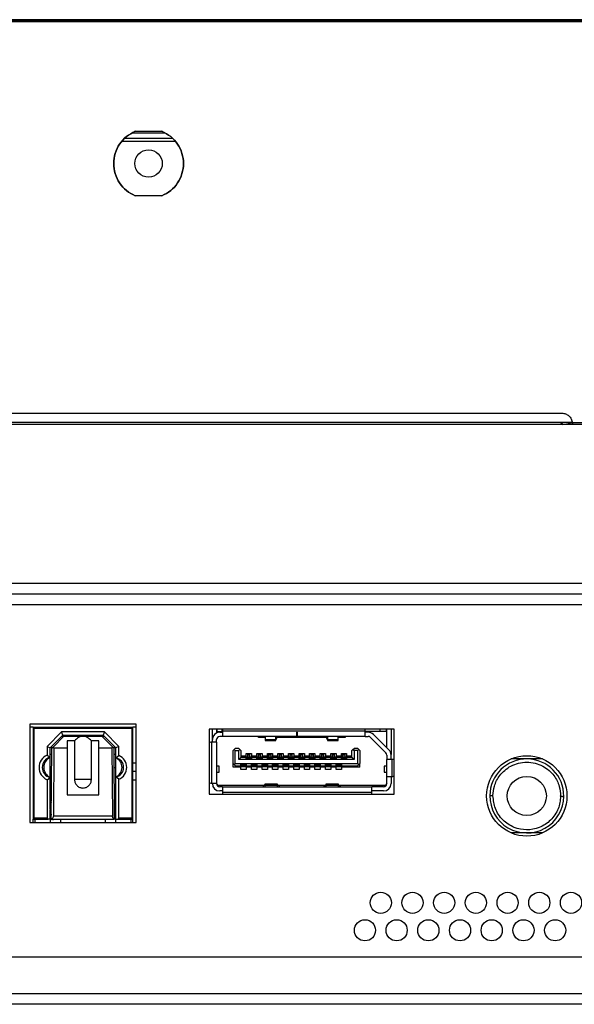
# Model space of a CAD drawing. Header units: millimetres. Extents: x 0 to 1118, y 0 to 864.
# Tile 6 of 65: x 330 to 343, y 207 to 230. Entities that reach past the tile are written whole.
import ezdxf

# ---------------------------------------------------------------- set-up
doc = ezdxf.new("R2010")
doc.units = ezdxf.units.MM

msp = doc.modelspace()

# ---------------------------------------------------------------- linework, layer by layer
at = {"color": 7, "linetype": 'Continuous', "lineweight": 30}
for p, q in [((471.776, 229.9254), (169.2234, 229.9254)), ((471.776, 229.8879), (169.2234, 229.8879)), ((468.0247, 229.8754), (172.9747, 229.8754)), ((332.747, 227.2504), (333.5024, 227.2504)), ((332.8097, 227.2879), (333.4397, 227.2879)), ((332.4991, 227.0504), (333.7503, 227.0504)), ((332.5672, 227.1254), (333.6822, 227.1254)), ((333.4397, 225.7629), (332.8097, 225.7629)), ((298.0747, 220.6254), (342.8997, 220.6254)), ((297.8247, 220.3654), (343.1497, 220.3654)), ((343.1484, 220.4004), (297.8259, 220.4004)), ((343.1484, 220.4004), (466.8432, 220.4004)), ((343.1497, 220.3658), (343.1497, 220.3831)), ((343.1497, 220.3831), (343.1497, 220.3829)), ((343.1497, 220.3658), (343.1497, 220.3654)), ((343.1497, 220.3654), (466.8432, 220.3654)), ((471.2179, 216.6004), (169.7665, 216.6004)), ((169.5897, 216.3504), (471.3947, 216.3504)), ((332.8284, 213.2754), (330.3159, 213.2754)), ((330.3159, 213.2754), (330.3159, 210.9504)), ((330.3909, 213.2004), (330.3159, 213.2004)), ((330.3909, 213.2004), (330.3909, 211.0254)), ((330.4159, 213.1754), (330.3909, 213.2004)), ((330.3909, 213.2004), (332.7534, 213.2004)), ((332.7534, 213.2004), (332.7284, 213.1754)), ((332.7534, 211.0254), (332.7534, 213.2004)), ((332.8284, 213.2004), (332.7534, 213.2004)), ((332.8284, 210.9504), (332.8284, 213.2754)), ((330.4159, 211.0504), (330.4159, 213.1754)), ((330.4159, 213.1754), (332.7284, 213.1754)), ((331.0661, 213.0879), (330.7222, 212.744)), ((331.0972, 213.0129), (330.7972, 212.7129)), ((330.8724, 212.738), (331.1226, 212.9879)), ((332.0783, 213.0879), (331.0661, 213.0879)), ((331.0972, 213.0129), (331.0661, 213.0879)), ((331.0722, 212.9879), (331.1226, 212.9879)), ((331.0972, 213.0129), (332.0472, 213.0129)), ((331.1226, 212.9879), (331.5722, 212.9879)), ((331.1409, 213.0129), (331.1409, 212.9879)), ((331.5722, 212.9879), (332.0218, 212.9879)), ((332.0034, 212.9879), (332.0034, 213.0129)), ((332.0218, 212.9879), (332.2719, 212.738)), ((332.0218, 212.9879), (332.0722, 212.9879)), ((332.0783, 213.0879), (332.0472, 213.0129)), ((332.3472, 212.7129), (332.0472, 213.0129)), ((332.4222, 212.744), (332.0783, 213.0879)), ((332.7284, 213.1754), (332.7284, 211.0504)), ((334.5597, 213.1579), (334.5597, 211.6179)), ((338.9347, 213.1579), (334.5597, 213.1579)), ((334.6347, 212.9079), (334.6347, 213.1579)), ((334.7347, 213.1579), (334.7347, 213.0661)), ((334.7472, 213.0954), (334.7347, 213.0954)), ((334.7472, 213.0954), (334.7472, 213.1579)), ((334.7472, 213.0954), (334.8547, 213.0954)), ((334.8097, 213.0829), (334.8722, 213.0829)), ((334.8722, 212.9829), (334.8097, 212.9829)), ((334.8547, 213.1579), (334.8547, 213.0954)), ((334.8722, 213.0954), (334.8547, 213.0954)), ((334.8722, 213.1304), (334.8722, 213.1079)), ((338.2472, 213.1079), (334.8722, 213.1079)), ((334.8722, 213.1079), (334.8722, 212.9829)), ((336.6347, 212.9829), (334.8722, 212.9829)), ((335.7222, 212.9579), (335.7222, 212.9829)), ((335.8834, 212.9829), (335.8834, 212.9004)), ((336.1334, 212.9004), (336.1334, 212.9829)), ((336.1663, 212.9829), (336.1334, 212.9057)), ((336.6347, 213.0829), (336.6372, 213.0829)), ((336.6347, 212.9829), (336.6347, 213.0829)), ((336.6372, 212.9829), (336.6347, 212.9829)), ((336.6372, 213.0829), (336.6372, 212.9829)), ((338.2472, 212.9829), (336.6372, 212.9829)), ((337.3609, 212.9057), (337.3281, 212.9829)), ((337.3609, 212.9829), (337.3609, 212.9004)), ((337.6109, 212.9004), (337.6109, 212.9829)), ((337.7722, 212.9829), (337.7722, 212.9579)), ((338.2472, 213.1079), (338.2472, 213.1304)), ((338.2472, 212.9829), (338.2472, 213.1079)), ((338.6047, 213.0954), (338.2472, 213.0954)), ((338.3186, 213.0829), (338.2472, 213.0829)), ((338.2472, 212.9829), (338.3186, 212.9829)), ((338.4424, 213.0317), (338.8084, 212.6656)), ((338.6047, 213.0954), (338.6047, 213.1579)), ((338.7472, 213.0954), (338.6047, 213.0954)), ((338.7472, 213.1579), (338.7472, 213.0954)), ((338.7597, 213.0954), (338.7472, 213.0954)), ((338.7597, 212.7144), (338.7597, 213.1579)), ((338.8597, 213.1579), (338.8597, 212.5579)), ((338.9347, 211.6179), (338.9347, 213.1579)), ((330.7222, 212.744), (330.7222, 212.5417)), ((330.7222, 212.744), (330.7972, 212.7129)), ((330.8361, 212.7017), (330.8361, 212.7518)), ((330.8361, 212.7017), (330.8724, 212.738)), ((330.8861, 212.7067), (330.8724, 212.738)), ((331.3722, 212.8754), (331.1972, 212.8754)), ((331.1972, 212.8754), (331.1972, 212.7067)), ((331.3722, 212.8754), (331.3722, 211.9629)), ((331.9472, 212.8754), (331.7722, 212.8754)), ((331.7722, 211.9629), (331.7722, 212.8754)), ((331.9472, 212.7067), (331.9472, 212.8754)), ((332.2719, 212.738), (332.2583, 212.7067)), ((332.2719, 212.738), (332.3083, 212.7017)), ((332.3083, 212.7518), (332.3083, 212.7017)), ((332.4222, 212.744), (332.3472, 212.7129)), ((332.4222, 212.5311), (332.4222, 212.744)), ((334.6097, 212.8454), (334.5947, 212.8454)), ((334.6097, 212.8454), (334.6097, 211.8804)), ((334.7347, 212.8454), (334.6097, 212.8454)), ((334.6347, 212.8454), (334.6347, 212.9079)), ((334.7347, 212.8454), (334.7347, 212.9079)), ((334.7347, 212.8454), (334.7347, 211.8804)), ((335.8834, 212.9579), (335.7222, 212.9579)), ((336.1334, 212.9004), (335.8834, 212.9004)), ((335.8834, 212.9004), (335.8834, 212.8829)), ((335.8834, 212.8829), (336.1334, 212.8829)), ((336.1334, 212.8829), (336.1334, 212.9004)), ((337.3387, 212.9579), (336.1557, 212.9579)), ((337.6109, 212.9004), (337.3609, 212.9004)), ((337.3609, 212.9004), (337.3609, 212.8829)), ((337.3609, 212.8829), (337.6109, 212.8829)), ((337.7722, 212.9579), (337.6109, 212.9579)), ((337.6109, 212.8829), (337.6109, 212.9004)), ((338.3717, 212.961), (338.7377, 212.5949)), ((330.7222, 212.5417), (330.7972, 212.4886)), ((330.7972, 212.4886), (330.7972, 212.7129)), ((330.7972, 212.5629), (330.8349, 212.5629)), ((330.8222, 211.0297), (330.8361, 212.7017)), ((330.8861, 212.7067), (330.8728, 211.1004)), ((331.1972, 212.7067), (330.8861, 212.7067)), ((331.1972, 212.7067), (331.1972, 211.6004)), ((332.2583, 212.7067), (331.9472, 212.7067)), ((331.9472, 211.6004), (331.9472, 212.7067)), ((332.2583, 212.7067), (332.2716, 211.1004)), ((332.3222, 211.0297), (332.3083, 212.7017)), ((332.3095, 212.5629), (332.3472, 212.5629)), ((332.3472, 212.4754), (332.3472, 212.7129)), ((332.3472, 212.4754), (332.4222, 212.5311)), ((335.1472, 212.6754), (335.1222, 212.6504)), ((335.1222, 212.3404), (335.1222, 212.6504)), ((335.1722, 212.7004), (335.1472, 212.6754)), ((335.1722, 212.6504), (335.1472, 212.6754)), ((335.2597, 212.7004), (335.1722, 212.7004)), ((335.1722, 212.3404), (335.1722, 212.6504)), ((335.1722, 212.6504), (335.2597, 212.6504)), ((335.2597, 212.7004), (335.2847, 212.6754)), ((335.2847, 212.6754), (335.2597, 212.6504)), ((335.2597, 212.4354), (335.2597, 212.6504)), ((335.2847, 212.6754), (335.3097, 212.6504)), ((335.3097, 212.6504), (335.3097, 212.4854)), ((335.3097, 212.5229), (335.4347, 212.5229)), ((335.4347, 212.5754), (335.5597, 212.5754)), ((335.4347, 212.5229), (335.4347, 212.5754)), ((335.4347, 212.4854), (335.4347, 212.5229)), ((335.4722, 212.545), (335.4722, 212.5754)), ((335.4722, 212.545), (335.5222, 212.545)), ((335.4722, 212.5004), (335.4722, 212.545)), ((335.5222, 212.545), (335.5222, 212.5754)), ((335.5222, 212.5004), (335.5222, 212.545)), ((335.5597, 212.5754), (335.5597, 212.5229)), ((335.5597, 212.5229), (335.6847, 212.5229)), ((335.5597, 212.5229), (335.5597, 212.4854)), ((335.6847, 212.5754), (335.8097, 212.5754)), ((335.6847, 212.5229), (335.6847, 212.5754)), ((335.6847, 212.4854), (335.6847, 212.5229)), ((335.7222, 212.545), (335.7222, 212.5754)), ((335.7222, 212.545), (335.7722, 212.545)), ((335.7222, 212.5004), (335.7222, 212.545)), ((335.7722, 212.545), (335.7722, 212.5754)), ((335.7722, 212.5004), (335.7722, 212.545)), ((335.8097, 212.5754), (335.8097, 212.5229)), ((335.8097, 212.5229), (335.9347, 212.5229)), ((335.8097, 212.5229), (335.8097, 212.4854)), ((335.9347, 212.5754), (336.0597, 212.5754)), ((335.9347, 212.5229), (335.9347, 212.5754)), ((335.9347, 212.4854), (335.9347, 212.5229)), ((335.9722, 212.545), (335.9722, 212.5754)), ((335.9722, 212.545), (336.0222, 212.545)), ((335.9722, 212.5004), (335.9722, 212.545)), ((336.0222, 212.545), (336.0222, 212.5754)), ((336.0222, 212.5004), (336.0222, 212.545)), ((336.0597, 212.5754), (336.0597, 212.5229)), ((336.0597, 212.5229), (336.1847, 212.5229)), ((336.0597, 212.5229), (336.0597, 212.4854)), ((336.1847, 212.5754), (336.3097, 212.5754)), ((336.1847, 212.5229), (336.1847, 212.5754)), ((336.1847, 212.4854), (336.1847, 212.5229)), ((336.2222, 212.545), (336.2222, 212.5754)), ((336.2222, 212.545), (336.2722, 212.545)), ((336.2222, 212.5004), (336.2222, 212.545)), ((336.2722, 212.545), (336.2722, 212.5754)), ((336.2722, 212.5004), (336.2722, 212.545)), ((336.3097, 212.5754), (336.3097, 212.5229)), ((336.3097, 212.5229), (336.4347, 212.5229)), ((336.3097, 212.5229), (336.3097, 212.4854)), ((336.4347, 212.5754), (336.5597, 212.5754)), ((336.4347, 212.5229), (336.4347, 212.5754)), ((336.4347, 212.4854), (336.4347, 212.5229)), ((336.4722, 212.545), (336.4722, 212.5754)), ((336.4722, 212.545), (336.5222, 212.545)), ((336.4722, 212.5004), (336.4722, 212.545)), ((336.5222, 212.545), (336.5222, 212.5754)), ((336.5222, 212.5004), (336.5222, 212.545)), ((336.5597, 212.5754), (336.5597, 212.5229)), ((336.5597, 212.5229), (336.6847, 212.5229)), ((336.5597, 212.5229), (336.5597, 212.4854)), ((336.6847, 212.5754), (336.8097, 212.5754)), ((336.6847, 212.5229), (336.6847, 212.5754)), ((336.6847, 212.4854), (336.6847, 212.5229)), ((336.7222, 212.545), (336.7222, 212.5754)), ((336.7222, 212.545), (336.7722, 212.545)), ((336.7222, 212.5004), (336.7222, 212.545)), ((336.7722, 212.545), (336.7722, 212.5754)), ((336.7722, 212.5004), (336.7722, 212.545)), ((336.8097, 212.5754), (336.8097, 212.5229)), ((336.8097, 212.5229), (336.9347, 212.5229)), ((336.8097, 212.5229), (336.8097, 212.4854)), ((336.9347, 212.5754), (337.0597, 212.5754)), ((336.9347, 212.5229), (336.9347, 212.5754)), ((336.9347, 212.4854), (336.9347, 212.5229)), ((336.9722, 212.545), (336.9722, 212.5754)), ((336.9722, 212.545), (337.0222, 212.545)), ((336.9722, 212.5004), (336.9722, 212.545)), ((337.0222, 212.545), (337.0222, 212.5754)), ((337.0222, 212.5004), (337.0222, 212.545)), ((337.0597, 212.5754), (337.0597, 212.5229)), ((337.0597, 212.5229), (337.1847, 212.5229)), ((337.0597, 212.5229), (337.0597, 212.4854)), ((337.1847, 212.5754), (337.3097, 212.5754)), ((337.1847, 212.5229), (337.1847, 212.5754)), ((337.1847, 212.4854), (337.1847, 212.5229)), ((337.2222, 212.545), (337.2222, 212.5754)), ((337.2222, 212.545), (337.2722, 212.545)), ((337.2222, 212.5004), (337.2222, 212.545)), ((337.2722, 212.545), (337.2722, 212.5754)), ((337.2722, 212.5004), (337.2722, 212.545)), ((337.3097, 212.5754), (337.3097, 212.5229)), ((337.3097, 212.5229), (337.4347, 212.5229)), ((337.3097, 212.5229), (337.3097, 212.4854)), ((337.4347, 212.5754), (337.5597, 212.5754)), ((337.4347, 212.5229), (337.4347, 212.5754)), ((337.4347, 212.4854), (337.4347, 212.5229)), ((337.4722, 212.545), (337.4722, 212.5754)), ((337.4722, 212.545), (337.5222, 212.545)), ((337.4722, 212.5004), (337.4722, 212.545)), ((337.5222, 212.545), (337.5222, 212.5754)), ((337.5222, 212.5004), (337.5222, 212.545)), ((337.5597, 212.5754), (337.5597, 212.5229)), ((337.5597, 212.5229), (337.6847, 212.5229)), ((337.5597, 212.5229), (337.5597, 212.4854)), ((337.6847, 212.5754), (337.8097, 212.5754)), ((337.6847, 212.5229), (337.6847, 212.5754)), ((337.6847, 212.4854), (337.6847, 212.5229)), ((337.7222, 212.545), (337.7222, 212.5754)), ((337.7222, 212.545), (337.7722, 212.545)), ((337.7222, 212.5004), (337.7222, 212.545)), ((337.7722, 212.545), (337.7722, 212.5754)), ((337.7722, 212.5004), (337.7722, 212.545)), ((337.8097, 212.5754), (337.8097, 212.5229)), ((337.8097, 212.5229), (337.9347, 212.5229)), ((337.8097, 212.5229), (337.8097, 212.4854)), ((337.9597, 212.6754), (337.9347, 212.6504)), ((337.9347, 212.4854), (337.9347, 212.6504)), ((337.9597, 212.6754), (337.9847, 212.7004)), ((337.9597, 212.6754), (337.9847, 212.6504)), ((338.0722, 212.7004), (337.9847, 212.7004)), ((337.9847, 212.6504), (337.9847, 212.4354)), ((338.0722, 212.6504), (337.9847, 212.6504)), ((338.0722, 212.7004), (338.0972, 212.6754)), ((338.0972, 212.6754), (338.0722, 212.6504)), ((338.0722, 212.3404), (338.0722, 212.6504)), ((338.0972, 212.6754), (338.1222, 212.6504)), ((338.1222, 212.6504), (338.1222, 212.3404)), ((338.7597, 212.5419), (338.7597, 212.4379)), ((338.8597, 212.4379), (338.8597, 212.5419)), ((330.7972, 212.0123), (330.7972, 212.4886)), ((332.3472, 212.0254), (332.3472, 212.4754)), ((332.8284, 212.3504), (332.7534, 212.3504)), ((334.7972, 212.2767), (334.7347, 212.2767)), ((334.7972, 212.1392), (334.7972, 212.2767)), ((335.1472, 212.3154), (335.1222, 212.3404)), ((335.1222, 212.2529), (335.1222, 212.3404)), ((335.1722, 212.3404), (335.1472, 212.3154)), ((335.1472, 212.3154), (335.1722, 212.2904)), ((335.1722, 212.3404), (338.0722, 212.3404)), ((335.1722, 212.2904), (335.3097, 212.2904)), ((335.3097, 212.4854), (335.2597, 212.4354)), ((337.9847, 212.4354), (335.2597, 212.4354)), ((335.4347, 212.4854), (335.3097, 212.4854)), ((335.3097, 212.3254), (335.4347, 212.3254)), ((335.3097, 212.2904), (335.3097, 212.3254)), ((335.3097, 212.2529), (335.3097, 212.2904)), ((335.3159, 212.3179), (335.3159, 212.3254)), ((335.3159, 212.3179), (335.4284, 212.3179)), ((335.3159, 212.3148), (335.3159, 212.3179)), ((335.3159, 212.2976), (335.3159, 212.3148)), ((335.3159, 212.3148), (335.4284, 212.3148)), ((335.3159, 212.2976), (335.4284, 212.2976)), ((335.3159, 212.2754), (335.3159, 212.2976)), ((335.3159, 212.2754), (335.4284, 212.2754)), ((335.4284, 212.3179), (335.4284, 212.3254)), ((335.4284, 212.3148), (335.4284, 212.3179)), ((335.4284, 212.2976), (335.4284, 212.3148)), ((335.4284, 212.2754), (335.4284, 212.2976)), ((335.4347, 212.4504), (335.4347, 212.4854)), ((335.5597, 212.4504), (335.4347, 212.4504)), ((335.4347, 212.3254), (335.4347, 212.2904)), ((335.4347, 212.2904), (335.5597, 212.2904)), ((335.4347, 212.2904), (335.4347, 212.2529)), ((335.4409, 212.5004), (335.5534, 212.5004)), ((335.4409, 212.4783), (335.4409, 212.5004)), ((335.4409, 212.4611), (335.4409, 212.4783)), ((335.4409, 212.4783), (335.5534, 212.4783)), ((335.4409, 212.4579), (335.4409, 212.4611)), ((335.4409, 212.4611), (335.5534, 212.4611)), ((335.5534, 212.4579), (335.4409, 212.4579)), ((335.4409, 212.4504), (335.4409, 212.4579)), ((335.5534, 212.4783), (335.5534, 212.5004)), ((335.5534, 212.4611), (335.5534, 212.4783)), ((335.5534, 212.4579), (335.5534, 212.4611)), ((335.5534, 212.4504), (335.5534, 212.4579)), ((335.5597, 212.4854), (335.5597, 212.4504)), ((335.6847, 212.4854), (335.5597, 212.4854)), ((335.5597, 212.3254), (335.6847, 212.3254)), ((335.5597, 212.2904), (335.5597, 212.3254)), ((335.5597, 212.2529), (335.5597, 212.2904)), ((335.5659, 212.3179), (335.5659, 212.3254)), ((335.5659, 212.3179), (335.6784, 212.3179)), ((335.5659, 212.3148), (335.5659, 212.3179)), ((335.5659, 212.2976), (335.5659, 212.3148)), ((335.5659, 212.3148), (335.6784, 212.3148)), ((335.5659, 212.2976), (335.6784, 212.2976)), ((335.5659, 212.2754), (335.5659, 212.2976)), ((335.5659, 212.2754), (335.6784, 212.2754)), ((335.6784, 212.3179), (335.6784, 212.3254)), ((335.6784, 212.3148), (335.6784, 212.3179)), ((335.6784, 212.2976), (335.6784, 212.3148)), ((335.6784, 212.2754), (335.6784, 212.2976)), ((335.6847, 212.4504), (335.6847, 212.4854)), ((335.8097, 212.4504), (335.6847, 212.4504)), ((335.6847, 212.3254), (335.6847, 212.2904)), ((335.6847, 212.2904), (335.8097, 212.2904)), ((335.6847, 212.2904), (335.6847, 212.2529)), ((335.6909, 212.5004), (335.8034, 212.5004)), ((335.6909, 212.4783), (335.6909, 212.5004)), ((335.6909, 212.4611), (335.6909, 212.4783)), ((335.6909, 212.4783), (335.8034, 212.4783)), ((335.6909, 212.4579), (335.6909, 212.4611)), ((335.6909, 212.4611), (335.8034, 212.4611)), ((335.8034, 212.4579), (335.6909, 212.4579)), ((335.6909, 212.4504), (335.6909, 212.4579)), ((335.8034, 212.4783), (335.8034, 212.5004)), ((335.8034, 212.4611), (335.8034, 212.4783)), ((335.8034, 212.4579), (335.8034, 212.4611)), ((335.8034, 212.4504), (335.8034, 212.4579)), ((335.8097, 212.4854), (335.8097, 212.4504)), ((335.9347, 212.4854), (335.8097, 212.4854)), ((335.8097, 212.3254), (335.9347, 212.3254)), ((335.8097, 212.2904), (335.8097, 212.3254)), ((335.8097, 212.2529), (335.8097, 212.2904)), ((335.8159, 212.3179), (335.8159, 212.3254)), ((335.8159, 212.3179), (335.9284, 212.3179)), ((335.8159, 212.3148), (335.8159, 212.3179)), ((335.8159, 212.3148), (335.9284, 212.3148)), ((335.8159, 212.2976), (335.8159, 212.3148)), ((335.8159, 212.2976), (335.9284, 212.2976)), ((335.8159, 212.2754), (335.8159, 212.2976)), ((335.8159, 212.2754), (335.9284, 212.2754)), ((335.9284, 212.3179), (335.9284, 212.3254)), ((335.9284, 212.3148), (335.9284, 212.3179)), ((335.9284, 212.2976), (335.9284, 212.3148)), ((335.9284, 212.2754), (335.9284, 212.2976)), ((335.9347, 212.4504), (335.9347, 212.4854)), ((336.0597, 212.4504), (335.9347, 212.4504)), ((335.9347, 212.3254), (335.9347, 212.2904)), ((335.9347, 212.2904), (336.0597, 212.2904)), ((335.9347, 212.2904), (335.9347, 212.2529)), ((335.9409, 212.5004), (336.0534, 212.5004)), ((335.9409, 212.4783), (335.9409, 212.5004)), ((335.9409, 212.4611), (335.9409, 212.4783)), ((335.9409, 212.4783), (336.0534, 212.4783)), ((335.9409, 212.4611), (336.0534, 212.4611)), ((335.9409, 212.4579), (335.9409, 212.4611)), ((336.0534, 212.4579), (335.9409, 212.4579)), ((335.9409, 212.4504), (335.9409, 212.4579)), ((336.0534, 212.4783), (336.0534, 212.5004)), ((336.0534, 212.4611), (336.0534, 212.4783)), ((336.0534, 212.4579), (336.0534, 212.4611)), ((336.0534, 212.4504), (336.0534, 212.4579)), ((336.0597, 212.4854), (336.0597, 212.4504)), ((336.1847, 212.4854), (336.0597, 212.4854)), ((336.0597, 212.3254), (336.1847, 212.3254)), ((336.0597, 212.2904), (336.0597, 212.3254)), ((336.0597, 212.2529), (336.0597, 212.2904)), ((336.0659, 212.3179), (336.0659, 212.3254)), ((336.0659, 212.3179), (336.1784, 212.3179)), ((336.0659, 212.3148), (336.0659, 212.3179)), ((336.0659, 212.3148), (336.1784, 212.3148)), ((336.0659, 212.2976), (336.0659, 212.3148)), ((336.0659, 212.2976), (336.1784, 212.2976)), ((336.0659, 212.2754), (336.0659, 212.2976)), ((336.0659, 212.2754), (336.1784, 212.2754)), ((336.1784, 212.3179), (336.1784, 212.3254)), ((336.1784, 212.3148), (336.1784, 212.3179)), ((336.1784, 212.2976), (336.1784, 212.3148)), ((336.1784, 212.2754), (336.1784, 212.2976)), ((336.1847, 212.4504), (336.1847, 212.4854)), ((336.3097, 212.4504), (336.1847, 212.4504)), ((336.1847, 212.3254), (336.1847, 212.2904)), ((336.1847, 212.2904), (336.3097, 212.2904)), ((336.1847, 212.2904), (336.1847, 212.2529)), ((336.1909, 212.5004), (336.3034, 212.5004)), ((336.1909, 212.4783), (336.1909, 212.5004)), ((336.1909, 212.4783), (336.3034, 212.4783)), ((336.1909, 212.4611), (336.1909, 212.4783)), ((336.1909, 212.4611), (336.3034, 212.4611)), ((336.1909, 212.4579), (336.1909, 212.4611)), ((336.3034, 212.4579), (336.1909, 212.4579)), ((336.1909, 212.4504), (336.1909, 212.4579)), ((336.3034, 212.4783), (336.3034, 212.5004)), ((336.3034, 212.4611), (336.3034, 212.4783)), ((336.3034, 212.4579), (336.3034, 212.4611)), ((336.3034, 212.4504), (336.3034, 212.4579)), ((336.3097, 212.4854), (336.3097, 212.4504)), ((336.4347, 212.4854), (336.3097, 212.4854)), ((336.3097, 212.3254), (336.4347, 212.3254)), ((336.3097, 212.2904), (336.3097, 212.3254)), ((336.3097, 212.2529), (336.3097, 212.2904)), ((336.3159, 212.3179), (336.3159, 212.3254)), ((336.3159, 212.3179), (336.4284, 212.3179)), ((336.3159, 212.3148), (336.3159, 212.3179)), ((336.3159, 212.2976), (336.3159, 212.3148)), ((336.3159, 212.3148), (336.4284, 212.3148)), ((336.3159, 212.2976), (336.4284, 212.2976)), ((336.3159, 212.2754), (336.3159, 212.2976)), ((336.3159, 212.2754), (336.4284, 212.2754)), ((336.4284, 212.3179), (336.4284, 212.3254)), ((336.4284, 212.3148), (336.4284, 212.3179)), ((336.4284, 212.2976), (336.4284, 212.3148)), ((336.4284, 212.2754), (336.4284, 212.2976)), ((336.4347, 212.4504), (336.4347, 212.4854)), ((336.5597, 212.4504), (336.4347, 212.4504)), ((336.4347, 212.3254), (336.4347, 212.2904)), ((336.4347, 212.2904), (336.5597, 212.2904)), ((336.4347, 212.2904), (336.4347, 212.2529)), ((336.4409, 212.5004), (336.5534, 212.5004)), ((336.4409, 212.4783), (336.4409, 212.5004)), ((336.4409, 212.4783), (336.5534, 212.4783)), ((336.4409, 212.4611), (336.4409, 212.4783)), ((336.4409, 212.4611), (336.5534, 212.4611)), ((336.4409, 212.4579), (336.4409, 212.4611)), ((336.5534, 212.4579), (336.4409, 212.4579)), ((336.4409, 212.4504), (336.4409, 212.4579)), ((336.5534, 212.4783), (336.5534, 212.5004)), ((336.5534, 212.4611), (336.5534, 212.4783)), ((336.5534, 212.4579), (336.5534, 212.4611)), ((336.5534, 212.4504), (336.5534, 212.4579)), ((336.5597, 212.4854), (336.5597, 212.4504)), ((336.6847, 212.4854), (336.5597, 212.4854)), ((336.5597, 212.3254), (336.6847, 212.3254)), ((336.5597, 212.2904), (336.5597, 212.3254)), ((336.5597, 212.2529), (336.5597, 212.2904)), ((336.5659, 212.3179), (336.5659, 212.3254)), ((336.5659, 212.3179), (336.6784, 212.3179)), ((336.5659, 212.3148), (336.5659, 212.3179)), ((336.5659, 212.2976), (336.5659, 212.3148)), ((336.5659, 212.3148), (336.6784, 212.3148)), ((336.5659, 212.2976), (336.6784, 212.2976)), ((336.5659, 212.2754), (336.5659, 212.2976)), ((336.5659, 212.2754), (336.6784, 212.2754)), ((336.6784, 212.3179), (336.6784, 212.3254)), ((336.6784, 212.3148), (336.6784, 212.3179)), ((336.6784, 212.2976), (336.6784, 212.3148)), ((336.6784, 212.2754), (336.6784, 212.2976)), ((336.6847, 212.4504), (336.6847, 212.4854)), ((336.8097, 212.4504), (336.6847, 212.4504)), ((336.6847, 212.3254), (336.6847, 212.2904)), ((336.6847, 212.2904), (336.8097, 212.2904)), ((336.6847, 212.2904), (336.6847, 212.2529)), ((336.6909, 212.5004), (336.8034, 212.5004)), ((336.6909, 212.4783), (336.6909, 212.5004)), ((336.6909, 212.4611), (336.6909, 212.4783)), ((336.6909, 212.4783), (336.8034, 212.4783)), ((336.6909, 212.4579), (336.6909, 212.4611)), ((336.6909, 212.4611), (336.8034, 212.4611)), ((336.8034, 212.4579), (336.6909, 212.4579)), ((336.6909, 212.4504), (336.6909, 212.4579)), ((336.8034, 212.4783), (336.8034, 212.5004)), ((336.8034, 212.4611), (336.8034, 212.4783)), ((336.8034, 212.4579), (336.8034, 212.4611)), ((336.8034, 212.4504), (336.8034, 212.4579)), ((336.8097, 212.4854), (336.8097, 212.4504)), ((336.9347, 212.4854), (336.8097, 212.4854)), ((336.8097, 212.3254), (336.9347, 212.3254)), ((336.8097, 212.2904), (336.8097, 212.3254)), ((336.8097, 212.2529), (336.8097, 212.2904)), ((336.8159, 212.3179), (336.8159, 212.3254)), ((336.8159, 212.3179), (336.9284, 212.3179)), ((336.8159, 212.3148), (336.8159, 212.3179)), ((336.8159, 212.2976), (336.8159, 212.3148)), ((336.8159, 212.3148), (336.9284, 212.3148)), ((336.8159, 212.2976), (336.9284, 212.2976)), ((336.8159, 212.2754), (336.8159, 212.2976)), ((336.8159, 212.2754), (336.9284, 212.2754)), ((336.9284, 212.3179), (336.9284, 212.3254)), ((336.9284, 212.3148), (336.9284, 212.3179)), ((336.9284, 212.2976), (336.9284, 212.3148)), ((336.9284, 212.2754), (336.9284, 212.2976)), ((336.9347, 212.4504), (336.9347, 212.4854)), ((337.0597, 212.4504), (336.9347, 212.4504)), ((336.9347, 212.3254), (336.9347, 212.2904)), ((336.9347, 212.2904), (337.0597, 212.2904)), ((336.9347, 212.2904), (336.9347, 212.2529)), ((336.9409, 212.5004), (337.0534, 212.5004)), ((336.9409, 212.4783), (336.9409, 212.5004)), ((336.9409, 212.4783), (337.0534, 212.4783)), ((336.9409, 212.4611), (336.9409, 212.4783)), ((336.9409, 212.4579), (336.9409, 212.4611)), ((336.9409, 212.4611), (337.0534, 212.4611)), ((337.0534, 212.4579), (336.9409, 212.4579)), ((336.9409, 212.4504), (336.9409, 212.4579)), ((337.0534, 212.4783), (337.0534, 212.5004)), ((337.0534, 212.4611), (337.0534, 212.4783)), ((337.0534, 212.4579), (337.0534, 212.4611)), ((337.0534, 212.4504), (337.0534, 212.4579)), ((337.0597, 212.4854), (337.0597, 212.4504)), ((337.1847, 212.4854), (337.0597, 212.4854)), ((337.0597, 212.3254), (337.1847, 212.3254)), ((337.0597, 212.2904), (337.0597, 212.3254)), ((337.0597, 212.2529), (337.0597, 212.2904)), ((337.0659, 212.3179), (337.0659, 212.3254)), ((337.0659, 212.3179), (337.1784, 212.3179)), ((337.0659, 212.3148), (337.0659, 212.3179)), ((337.0659, 212.3148), (337.1784, 212.3148)), ((337.0659, 212.2976), (337.0659, 212.3148)), ((337.0659, 212.2976), (337.1784, 212.2976)), ((337.0659, 212.2754), (337.0659, 212.2976)), ((337.0659, 212.2754), (337.1784, 212.2754)), ((337.1784, 212.3179), (337.1784, 212.3254)), ((337.1784, 212.3148), (337.1784, 212.3179)), ((337.1784, 212.2976), (337.1784, 212.3148)), ((337.1784, 212.2754), (337.1784, 212.2976)), ((337.1847, 212.4504), (337.1847, 212.4854)), ((337.3097, 212.4504), (337.1847, 212.4504)), ((337.1847, 212.3254), (337.1847, 212.2904)), ((337.1847, 212.2904), (337.3097, 212.2904)), ((337.1847, 212.2904), (337.1847, 212.2529)), ((337.1909, 212.5004), (337.3034, 212.5004)), ((337.1909, 212.4783), (337.1909, 212.5004)), ((337.1909, 212.4611), (337.1909, 212.4783)), ((337.1909, 212.4783), (337.3034, 212.4783)), ((337.1909, 212.4579), (337.1909, 212.4611)), ((337.1909, 212.4611), (337.3034, 212.4611)), ((337.3034, 212.4579), (337.1909, 212.4579)), ((337.1909, 212.4504), (337.1909, 212.4579)), ((337.3034, 212.4783), (337.3034, 212.5004)), ((337.3034, 212.4611), (337.3034, 212.4783)), ((337.3034, 212.4579), (337.3034, 212.4611)), ((337.3034, 212.4504), (337.3034, 212.4579)), ((337.3097, 212.4854), (337.3097, 212.4504)), ((337.4347, 212.4854), (337.3097, 212.4854)), ((337.3097, 212.3254), (337.4347, 212.3254)), ((337.3097, 212.2904), (337.3097, 212.3254)), ((337.3097, 212.2529), (337.3097, 212.2904)), ((337.3159, 212.3179), (337.3159, 212.3254)), ((337.3159, 212.3179), (337.4284, 212.3179)), ((337.3159, 212.3148), (337.3159, 212.3179)), ((337.3159, 212.3148), (337.4284, 212.3148)), ((337.3159, 212.2976), (337.3159, 212.3148)), ((337.3159, 212.2976), (337.4284, 212.2976)), ((337.3159, 212.2754), (337.3159, 212.2976)), ((337.3159, 212.2754), (337.4284, 212.2754)), ((337.4284, 212.3179), (337.4284, 212.3254)), ((337.4284, 212.3148), (337.4284, 212.3179)), ((337.4284, 212.2976), (337.4284, 212.3148)), ((337.4284, 212.2754), (337.4284, 212.2976)), ((337.4347, 212.4504), (337.4347, 212.4854)), ((337.5597, 212.4504), (337.4347, 212.4504)), ((337.4347, 212.3254), (337.4347, 212.2904)), ((337.4347, 212.2904), (337.5597, 212.2904)), ((337.4347, 212.2904), (337.4347, 212.2529)), ((337.4409, 212.5004), (337.5534, 212.5004)), ((337.4409, 212.4783), (337.4409, 212.5004)), ((337.4409, 212.4611), (337.4409, 212.4783)), ((337.4409, 212.4783), (337.5534, 212.4783)), ((337.4409, 212.4579), (337.4409, 212.4611)), ((337.4409, 212.4611), (337.5534, 212.4611)), ((337.5534, 212.4579), (337.4409, 212.4579)), ((337.4409, 212.4504), (337.4409, 212.4579)), ((337.5534, 212.4783), (337.5534, 212.5004)), ((337.5534, 212.4611), (337.5534, 212.4783)), ((337.5534, 212.4579), (337.5534, 212.4611)), ((337.5534, 212.4504), (337.5534, 212.4579)), ((337.5597, 212.4854), (337.5597, 212.4504)), ((337.6847, 212.4854), (337.5597, 212.4854)), ((337.5597, 212.2904), (337.5597, 212.3254)), ((337.5597, 212.3254), (337.6847, 212.3254)), ((337.5597, 212.2529), (337.5597, 212.2904)), ((337.5659, 212.3179), (337.5659, 212.3254)), ((337.5659, 212.3179), (337.6784, 212.3179)), ((337.5659, 212.3148), (337.5659, 212.3179)), ((337.5659, 212.3148), (337.6784, 212.3148)), ((337.5659, 212.2976), (337.5659, 212.3148)), ((337.5659, 212.2976), (337.6784, 212.2976)), ((337.5659, 212.2754), (337.5659, 212.2976)), ((337.5659, 212.2754), (337.6784, 212.2754)), ((337.6784, 212.3179), (337.6784, 212.3254)), ((337.6784, 212.3148), (337.6784, 212.3179)), ((337.6784, 212.2976), (337.6784, 212.3148)), ((337.6784, 212.2754), (337.6784, 212.2976)), ((337.6847, 212.4504), (337.6847, 212.4854)), ((337.8097, 212.4504), (337.6847, 212.4504)), ((337.6847, 212.3254), (337.6847, 212.2904)), ((337.6847, 212.2904), (338.0722, 212.2904)), ((337.6847, 212.2904), (337.6847, 212.2529)), ((337.6909, 212.5004), (337.8034, 212.5004)), ((337.6909, 212.4783), (337.6909, 212.5004)), ((337.6909, 212.4611), (337.6909, 212.4783)), ((337.6909, 212.4783), (337.8034, 212.4783)), ((337.6909, 212.4579), (337.6909, 212.4611)), ((337.6909, 212.4611), (337.8034, 212.4611)), ((337.8034, 212.4579), (337.6909, 212.4579)), ((337.6909, 212.4504), (337.6909, 212.4579)), ((337.8034, 212.4783), (337.8034, 212.5004)), ((337.8034, 212.4611), (337.8034, 212.4783)), ((337.8034, 212.4579), (337.8034, 212.4611)), ((337.8034, 212.4504), (337.8034, 212.4579)), ((337.8097, 212.4854), (337.8097, 212.4504)), ((337.9347, 212.4854), (337.8097, 212.4854)), ((337.9847, 212.4354), (337.9347, 212.4854)), ((338.0972, 212.3154), (338.0722, 212.3404)), ((338.0722, 212.2904), (338.0972, 212.3154)), ((338.1222, 212.3404), (338.0972, 212.3154)), ((338.1222, 212.2529), (338.1222, 212.3404)), ((338.6972, 212.2767), (338.6972, 212.1392)), ((338.7597, 212.2767), (338.6972, 212.2767)), ((338.7597, 212.0379), (338.7597, 212.4379)), ((338.8847, 212.4379), (338.7597, 212.4379)), ((338.8847, 212.0379), (338.8847, 212.4379)), ((338.9009, 212.4379), (338.8847, 212.4379)), ((342.0722, 212.4504), (341.7022, 212.4504)), ((342.4422, 212.4504), (342.0722, 212.4504)), ((330.7972, 212.2504), (330.8323, 212.2504)), ((332.3121, 212.2504), (332.3472, 212.2504)), ((332.8284, 212.1504), (332.7534, 212.1504)), ((334.7347, 212.1392), (334.7972, 212.1392)), ((335.3097, 212.2529), (335.1222, 212.2529)), ((335.3097, 212.2004), (335.3097, 212.2529)), ((335.4347, 212.2004), (335.3097, 212.2004)), ((335.5597, 212.2529), (335.4347, 212.2529)), ((335.4347, 212.2529), (335.4347, 212.2004)), ((335.5597, 212.2004), (335.5597, 212.2529)), ((335.6847, 212.2004), (335.5597, 212.2004)), ((335.8097, 212.2529), (335.6847, 212.2529)), ((335.6847, 212.2529), (335.6847, 212.2004)), ((335.8097, 212.2004), (335.8097, 212.2529)), ((335.9347, 212.2004), (335.8097, 212.2004)), ((336.0597, 212.2529), (335.9347, 212.2529)), ((335.9347, 212.2529), (335.9347, 212.2004)), ((336.0597, 212.2004), (336.0597, 212.2529)), ((336.1847, 212.2004), (336.0597, 212.2004)), ((336.3097, 212.2529), (336.1847, 212.2529)), ((336.1847, 212.2529), (336.1847, 212.2004)), ((336.3097, 212.2004), (336.3097, 212.2529)), ((336.4347, 212.2004), (336.3097, 212.2004)), ((336.5597, 212.2529), (336.4347, 212.2529)), ((336.4347, 212.2529), (336.4347, 212.2004)), ((336.5597, 212.2004), (336.5597, 212.2529)), ((336.6847, 212.2004), (336.5597, 212.2004)), ((336.8097, 212.2529), (336.6847, 212.2529)), ((336.6847, 212.2529), (336.6847, 212.2004)), ((336.8097, 212.2004), (336.8097, 212.2529)), ((336.9347, 212.2004), (336.8097, 212.2004)), ((337.0597, 212.2529), (336.9347, 212.2529)), ((336.9347, 212.2529), (336.9347, 212.2004)), ((337.0597, 212.2004), (337.0597, 212.2529)), ((337.1847, 212.2004), (337.0597, 212.2004)), ((337.3097, 212.2529), (337.1847, 212.2529)), ((337.1847, 212.2529), (337.1847, 212.2004)), ((337.3097, 212.2004), (337.3097, 212.2529)), ((337.4347, 212.2004), (337.3097, 212.2004)), ((337.5597, 212.2529), (337.4347, 212.2529)), ((337.4347, 212.2529), (337.4347, 212.2004)), ((337.5597, 212.2004), (337.5597, 212.2529)), ((337.6847, 212.2004), (337.5597, 212.2004)), ((338.1222, 212.2529), (337.6847, 212.2529)), ((337.6847, 212.2529), (337.6847, 212.2004)), ((338.6972, 212.1392), (338.7597, 212.1392)), ((338.7597, 212.0379), (338.8847, 212.0379)), ((338.7597, 211.8679), (338.7597, 212.0379)), ((338.8597, 212.0379), (338.8597, 211.8679)), ((338.8847, 212.0379), (338.9009, 212.0379)), ((330.7222, 211.9592), (330.7972, 212.0123)), ((330.7222, 211.9592), (330.7222, 211.0504)), ((330.7972, 211.2629), (330.7972, 212.0123)), ((332.4222, 211.9698), (332.3472, 212.0254)), ((332.3472, 211.0254), (332.3472, 212.0254)), ((332.4222, 211.0504), (332.4222, 211.9698)), ((332.8284, 211.9504), (332.7534, 211.9504)), ((334.5947, 211.8804), (334.6097, 211.8804)), ((334.6097, 211.8804), (334.7347, 211.8804)), ((334.6347, 211.8804), (334.6347, 211.8679)), ((334.7347, 211.8804), (334.7347, 211.8679)), ((334.7659, 211.8304), (334.7347, 211.8679)), ((334.7472, 211.8529), (334.7472, 211.8265)), ((334.7962, 211.7942), (334.7659, 211.8304)), ((334.7659, 211.8304), (335.8653, 211.8304)), ((335.8747, 211.8386), (335.8259, 211.7966)), ((336.1759, 211.8554), (335.8759, 211.8554)), ((335.8759, 211.8554), (335.8759, 211.8316)), ((335.8759, 211.8316), (336.1759, 211.8316)), ((335.8759, 211.8316), (335.8759, 211.7929)), ((336.1759, 211.8316), (336.1759, 211.8554)), ((336.1759, 211.7929), (336.1759, 211.8316)), ((336.2259, 211.7966), (336.1772, 211.8386)), ((336.1866, 211.8304), (337.3078, 211.8304)), ((337.2684, 211.7966), (337.3172, 211.8386)), ((337.6184, 211.8554), (337.3184, 211.8554)), ((337.3184, 211.8554), (337.3184, 211.8316)), ((337.3184, 211.8316), (337.6184, 211.8316)), ((337.3184, 211.8316), (337.3184, 211.7929)), ((337.6184, 211.8316), (337.6184, 211.8554)), ((337.6184, 211.7929), (337.6184, 211.8316)), ((337.6197, 211.8386), (337.6684, 211.7966)), ((337.6291, 211.8304), (338.7284, 211.8304)), ((338.7284, 211.8304), (338.6982, 211.7942)), ((338.7597, 211.8679), (338.7284, 211.8304)), ((338.7597, 211.8654), (338.7472, 211.8529)), ((338.7472, 211.8529), (338.7472, 211.8265)), ((331.1972, 211.6004), (331.9472, 211.6004)), ((334.5597, 211.6179), (338.9347, 211.6179)), ((334.8722, 211.7929), (334.8097, 211.7929)), ((334.8722, 211.6929), (334.8097, 211.6929)), ((334.8722, 211.7929), (334.8722, 211.6679)), ((334.8722, 211.7929), (338.4097, 211.7929)), ((334.8722, 211.6679), (338.4097, 211.6679)), ((334.8722, 211.6679), (334.8722, 211.6504)), ((335.8259, 211.7929), (335.8259, 211.7966)), ((336.2259, 211.7966), (336.2259, 211.7929)), ((337.2684, 211.7929), (337.2684, 211.7966)), ((337.6684, 211.7966), (337.6684, 211.7929)), ((338.4097, 211.6679), (338.4097, 211.7929)), ((338.6847, 211.7929), (338.4097, 211.7929)), ((338.6847, 211.6929), (338.4097, 211.6929)), ((338.4097, 211.6504), (338.4097, 211.6679)), ((341.2722, 211.5754), (341.2722, 211.5838)), ((342.8722, 211.5671), (342.8722, 211.5754)), ((330.8265, 211.5504), (330.7972, 211.5504)), ((330.8117, 211.3754), (330.7972, 211.3754)), ((332.3472, 211.5504), (332.3178, 211.5504)), ((332.3472, 211.3754), (332.3193, 211.3754)), ((330.7958, 211.2629), (330.7972, 211.2474)), ((330.7972, 211.0254), (330.7972, 211.2474)), ((330.7972, 211.1504), (330.801, 211.1504)), ((330.8036, 211.108), (330.8033, 211.003)), ((332.3211, 211.1504), (332.3472, 211.1504)), ((332.3213, 211.1379), (332.3472, 211.1379)), ((330.3159, 210.9504), (332.8284, 210.9504)), ((330.3909, 211.0254), (330.4159, 211.0504)), ((330.3909, 211.0254), (330.7472, 211.0254)), ((330.3909, 210.9504), (330.3909, 211.0254)), ((330.7222, 211.0504), (330.4159, 211.0504)), ((330.4409, 210.9504), (330.4409, 211.0254)), ((330.7472, 211.0254), (330.7222, 211.0504)), ((330.7972, 211.0254), (330.7472, 211.0254)), ((330.7972, 211.0254), (330.7972, 210.9504)), ((330.8222, 211.0297), (330.8222, 211.0254)), ((330.8222, 211.0254), (332.3222, 211.0254)), ((330.8658, 211.0026), (330.8659, 211.0254)), ((332.2716, 211.1004), (330.8728, 211.1004)), ((331.0472, 210.9504), (331.0472, 211.0254)), ((332.0972, 211.0254), (332.0972, 210.9504)), ((332.3222, 211.0254), (332.3222, 211.0297)), ((332.3472, 211.0254), (332.3972, 211.0254)), ((332.3472, 210.9504), (332.3472, 211.0254)), ((332.3972, 211.0254), (332.4222, 211.0504)), ((332.3972, 211.0254), (332.7534, 211.0254)), ((332.7284, 211.0504), (332.4222, 211.0504)), ((332.7034, 211.0254), (332.7034, 210.9504)), ((332.7534, 211.0254), (332.7284, 211.0504)), ((332.7534, 210.9504), (332.7534, 211.0254)), ((342.0722, 210.7004), (341.7022, 210.7004)), ((342.4422, 210.7004), (342.0722, 210.7004)), ((196.6765, 207.7754), (376.4922, 207.7754)), ((376.9922, 206.9004), (196.6765, 206.9004)), ((376.9922, 206.6504), (196.4997, 206.6504))]:
    msp.add_line(p, q, dxfattribs=at)
at = {"color": 8, "linetype": 'Continuous', "lineweight": 30}
for p, q in [((342.9358, 220.3462), (342.8724, 220.4004)), ((199.1747, 216.1004), (379.2572, 216.1004)), ((338.859, 212.5579), (338.8597, 212.5579))]:
    msp.add_line(p, q, dxfattribs=at)
at = {"color": 7, "linetype": 'Continuous', "lineweight": 30}
for centre, radius in [((333.1247, 226.5254), 0.325), ((342.0722, 211.5754), 0.95), ((342.0722, 211.5754), 0.4625), ((338.6172, 209.0504), 0.25), ((339.3672, 209.0504), 0.25), ((340.1172, 209.0504), 0.25), ((340.8672, 209.0504), 0.25), ((341.6172, 209.0504), 0.25), ((342.3672, 209.0504), 0.25), ((343.1172, 209.0504), 0.25), ((338.2422, 208.4004), 0.25), ((338.9922, 208.4004), 0.25), ((339.7422, 208.4004), 0.25), ((340.4922, 208.4004), 0.25), ((341.2422, 208.4004), 0.25), ((341.9922, 208.4004), 0.25), ((342.7422, 208.4004), 0.25)]:
    msp.add_circle(centre, radius, dxfattribs=at)
for centre, radius, start, end in [((342.9694, 220.0254), 0.375, 65.0487, 90), ((334.8097, 212.9079), 0.175, 90, 180), ((334.8097, 212.9079), 0.075, 90, 180), ((334.9422, 213.1304), 0.07, 156.8676, 180), ((338.1772, 213.1304), 0.07, 0, 23.1324), ((338.3186, 212.9079), 0.175, 45, 90), ((338.3186, 212.9079), 0.075, 45, 90), ((334.5947, 212.7754), 0.07, 90, 120), ((330.8547, 212.2504), 0.32, 114.46023, 245.53977), ((332.3059, 212.2504), 0.3037, 292.50195, 67.49801), ((338.6847, 212.5419), 0.075, 0, 45), ((338.6847, 212.5419), 0.175, 0, 45), ((330.8547, 212.2504), 0.245, 103.5736, 256.42644), ((330.9113, 212.2504), 0.2641, 115.59154, 244.40844), ((332.3059, 212.2504), 0.2287, 280.38887, 79.6112), ((332.2534, 212.2504), 0.2438, 292.61988, 67.38014), ((338.9009, 212.3679), 0.07, 61.17455, 90), ((342.0722, 211.5754), 0.875, 359.40164, 179.40164), ((338.9009, 212.1079), 0.07, 270, 298.82545), ((334.5947, 211.9504), 0.07, 240, 270), ((334.8097, 211.8679), 0.175, 180, 270), ((334.8097, 211.8679), 0.075, 180, 270), ((338.6847, 211.8679), 0.075, 270, 0), ((338.6847, 211.8679), 0.175, 270, 0), ((334.9472, 211.6504), 0.075, 180, 205.67929), ((338.3347, 211.6504), 0.075, 334.32071, 0), ((342.0722, 211.5754), 0.875, 179.40164, 359.40164)]:
    msp.add_arc(centre, radius, start, end, dxfattribs=at)
for centre, start_param, end_param in [((335.8808, 211.6804), 0.3499567, 0.442911), ((336.171, 211.6804), 5.8402743, 5.9332286), ((337.3233, 211.6804), 0.3499567, 0.442911), ((337.6135, 211.6804), 5.8402743, 5.9332286)]:
    msp.add_ellipse(centre, major_axis=(0, 0.175), ratio=0.0816327, start_param=start_param, end_param=end_param, dxfattribs=at)
for points, knots in [([(332.8097, 225.7629), (332.7374, 225.8003), (332.5929, 225.8751), (332.4293, 226.0609), (332.3237, 226.2821), (332.2877, 226.5254), (332.3237, 226.7688), (332.4293, 226.99), (332.5929, 227.1758), (332.7374, 227.2506), (332.8097, 227.2879)], [0, 0, 0, 0, 0.1250002, 0.25, 0.3750001, 0.5, 0.6249999, 0.75, 0.8749997, 1, 1, 1, 1]), ([(332.8097, 227.2879), (332.7374, 227.2506), (332.5929, 227.1758), (332.4293, 226.99), (332.3237, 226.7688), (332.2877, 226.5254), (332.3237, 226.2821), (332.4293, 226.0609), (332.5929, 225.8751), (332.7374, 225.8003), (332.8097, 225.7629)], [0, 0, 0, 0, 0.1250003, 0.25, 0.3750001, 0.5, 0.6249999, 0.75, 0.8749998, 1, 1, 1, 1]), ([(333.4397, 227.2879), (333.5119, 227.2506), (333.6565, 227.1758), (333.8201, 226.99), (333.9257, 226.7688), (333.9617, 226.5254), (333.9257, 226.2821), (333.8201, 226.0609), (333.6565, 225.8751), (333.5119, 225.8003), (333.4397, 225.7629)], [0, 0, 0, 0, 0.1249999, 0.2499998, 0.3749999, 0.5, 0.625, 0.7500003, 0.8750001, 1, 1, 1, 1]), ([(333.4397, 225.7629), (333.5119, 225.8003), (333.6565, 225.8751), (333.8201, 226.0609), (333.9257, 226.2821), (333.9617, 226.5254), (333.9257, 226.7688), (333.8201, 226.99), (333.6565, 227.1758), (333.5119, 227.2506), (333.4397, 227.2879)], [0, 0, 0, 0, 0.1249999, 0.2499997, 0.375, 0.5, 0.6250001, 0.7500002, 0.8750001, 1, 1, 1, 1]), ([(342.8997, 220.6254), (342.9304, 220.6222), (342.9917, 220.6156), (343.0708, 220.5646), (343.1294, 220.491), (343.1421, 220.4306), (343.1484, 220.4004)], [0, 0, 0, 0, 0.2500003, 0.4999993, 0.749998, 1, 1, 1, 1]), ([(343.1484, 220.4004), (343.1486, 220.3963), (343.149, 220.388), (343.1494, 220.3771), (343.1497, 220.3689), (343.1497, 220.3668), (343.1497, 220.3658)], [0, 0, 0, 0, 0.2496361, 0.4994766, 0.7495734, 1, 1, 1, 1]), ([(343.1497, 220.3831), (343.1497, 220.3836), (343.1497, 220.3847), (343.1494, 220.3888), (343.149, 220.3942), (343.1486, 220.3984), (343.1484, 220.4004)], [0, 0, 0, 0, 0.2500335, 0.5, 0.7499295, 1, 1, 1, 1]), ([(331.5722, 212.9879), (331.5549, 212.9865), (331.519, 212.9834), (331.4446, 212.9508), (331.4022, 212.9066), (331.3722, 212.8754)], [0, 0, 0, 0, 0.213455, 0.4441943, 1, 1, 1, 1]), ([(331.7722, 212.8754), (331.7422, 212.9066), (331.6998, 212.9508), (331.6254, 212.9834), (331.5895, 212.9865), (331.5722, 212.9879)], [0, 0, 0, 0, 0.5558034, 0.7865383, 1, 1, 1, 1]), ([(341.2722, 211.5838), (341.2792, 211.6589), (341.2951, 211.829), (341.4042, 212.0343), (341.5483, 212.1885), (341.6978, 212.2906), (341.8764, 212.3593), (342.0723, 212.3837), (342.2684, 212.3592), (342.4477, 212.2901), (342.5978, 212.1871), (342.7426, 212.0312), (342.8515, 211.8233), (342.8659, 211.6514), (342.8722, 211.5754)], [0, 0, 0, 0, 0.0900911, 0.2039299, 0.2705193, 0.3427536, 0.4193436, 0.4983621, 0.5774809, 0.6543548, 0.7270118, 0.7941055, 0.9089879, 1, 1, 1, 1]), ([(331.3722, 211.9629), (331.3751, 211.9369), (331.3794, 211.8975), (331.4049, 211.8509), (331.4382, 211.8106), (331.4937, 211.7734), (331.5722, 211.7576), (331.6507, 211.7734), (331.7062, 211.8105), (331.7394, 211.8509), (331.765, 211.8975), (331.7693, 211.9369), (331.7722, 211.9629)], [0, 0, 0, 0, 0.1239355, 0.1877431, 0.2517568, 0.373925, 0.4999993, 0.6260736, 0.748243, 0.8120504, 0.8760645, 1, 1, 1, 1]), ([(331.5722, 211.9629), (331.5373, 211.9629), (331.4676, 211.9629), (331.404, 211.9629), (331.3722, 211.9629)], [0, 0, 0, 0, 0.4999986, 1, 1, 1, 1]), ([(331.7722, 211.9629), (331.7404, 211.9629), (331.6768, 211.9629), (331.6071, 211.9629), (331.5722, 211.9629)], [0, 0, 0, 0, 0.4999991, 1, 1, 1, 1]), ([(341.1972, 211.5846), (341.1982, 211.5846), (341.1998, 211.5846), (341.2091, 211.5845), (341.2188, 211.5844), (341.2308, 211.5842), (341.2483, 211.584), (341.2628, 211.5839), (341.2722, 211.5838)], [0, 0, 0, 0, 0.2390549, 0.3678376, 0.4994414, 0.6311128, 0.7601438, 1, 1, 1, 1]), ([(342.8722, 211.5671), (342.8605, 211.4672), (342.8424, 211.3128), (342.7418, 211.128), (342.638, 211.0021), (342.5104, 210.8992), (342.3238, 210.804), (342.0688, 210.7562), (341.8145, 210.8062), (341.6297, 210.9021), (341.5029, 211.0056), (341.3997, 211.1322), (341.2997, 211.3188), (341.283, 211.4744), (341.2722, 211.5754)], [0, 0, 0, 0, 0.1194795, 0.1845783, 0.2496143, 0.3148086, 0.3799712, 0.5000141, 0.6189476, 0.6839348, 0.748842, 0.8141477, 0.8794041, 1, 1, 1, 1]), ([(330.8219, 211.4291), (330.8215, 211.4294), (330.8202, 211.4307), (330.818, 211.4245), (330.8154, 211.4107), (330.8129, 211.3895), (330.8104, 211.3628), (330.808, 211.3317), (330.8057, 211.2979), (330.8042, 211.2745), (330.8034, 211.2629)], [0, 0, 0, 0, 0.0590822, 0.1973373, 0.3342446, 0.4699918, 0.6044499, 0.737522, 0.8694189, 1, 1, 1, 1]), ([(342.8722, 211.5671), (342.8816, 211.567), (342.8961, 211.5668), (342.9136, 211.5667), (342.9256, 211.5665), (342.9353, 211.5664), (342.9446, 211.5663), (342.9461, 211.5663), (342.9471, 211.5663)], [0, 0, 0, 0, 0.2398735, 0.3688914, 0.5005838, 0.632164, 0.7609404, 1, 1, 1, 1]), ([(330.8242, 211.2629), (330.8195, 211.2629), (330.8101, 211.2629), (330.8009, 211.2629), (330.7971, 211.2629), (330.7958, 211.2629)], [0, 0, 0, 0, 0.4009859, 0.7967492, 1, 1, 1, 1]), ([(330.7972, 211.1984), (330.7983, 211.1853), (330.8008, 211.1553), (330.803, 211.1218), (330.8033, 211.1126), (330.8034, 211.1081)], [0, 0, 0, 0, 0.2804657, 0.6402042, 1, 1, 1, 1]), ([(330.8036, 211.1077), (330.804, 211.1118), (330.8049, 211.1199), (330.812, 211.1303), (330.8224, 211.1375), (330.8306, 211.1385), (330.8347, 211.139)], [0, 0, 0, 0, 0.2491691, 0.5000092, 0.7513421, 1, 1, 1, 1]), ([(330.8728, 211.1004), (330.8722, 211.0936), (330.8709, 211.0793), (330.8612, 211.059), (330.8449, 211.0403), (330.8304, 211.0335), (330.8222, 211.0297)], [0, 0, 0, 0, 0.1904059, 0.3992052, 0.6633392, 1, 1, 1, 1]), ([(332.3222, 211.0297), (332.314, 211.0335), (332.2995, 211.0403), (332.2832, 211.059), (332.2735, 211.0793), (332.2722, 211.0936), (332.2716, 211.1004)], [0, 0, 0, 0, 0.3366412, 0.6007945, 0.809578, 1, 1, 1, 1])]:
    msp.add_open_spline(points, degree=3, knots=knots, dxfattribs=at)

doc.saveas('drawing.dxf')
